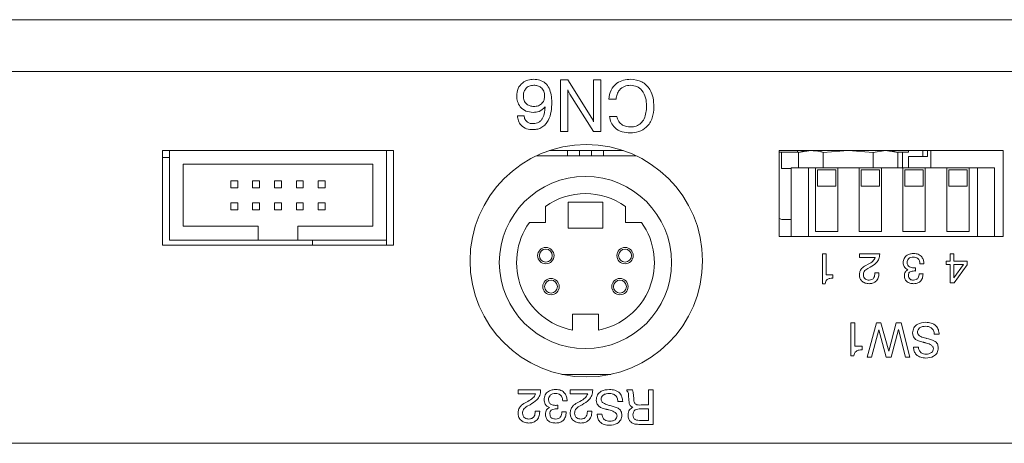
# Model space of a CAD drawing. Header units: millimetres. Extents: x 22 to 278, y 61 to 167.
# Tile 21 of 148: x 65 to 94, y 155 to 167. Entities that reach past the tile are written whole.
import ezdxf

# ---------------------------------------------------------------- set-up
doc = ezdxf.new("R2010")
doc.units = ezdxf.units.MM
doc.layers.get('0').update_dxf_attribs({"lineweight": 15})

msp = doc.modelspace()

# ---------------------------------------------------------------- linework, layer by layer
for p, q in [((54.4814, 167.4294), (128.9814, 167.4294)), ((54.4814, 165.9294), (128.9814, 165.9294)), ((80.6314, 165.6794), (80.8459, 165.6794)), ((80.6314, 164.1794), (80.6314, 165.6794)), ((80.8459, 165.6794), (81.5403, 164.5745)), ((81.5929, 164.4636), (81.5929, 165.6794)), ((81.5929, 165.6794), (81.8044, 165.6794)), ((81.8044, 165.6794), (81.8044, 164.1794)), ((80.8429, 165.3951), (80.8429, 164.1794)), ((81.5878, 164.1794), (80.9069, 165.2689)), ((82.2467, 165.1217), (82.0352, 165.1217)), ((79.3814, 164.6409), (79.5737, 164.6409)), ((82.0544, 164.6217), (82.266, 164.6217)), ((80.8429, 164.1794), (80.6314, 164.1794)), ((81.8044, 164.1794), (81.5878, 164.1794)), ((69.0814, 163.6294), (69.0814, 160.8794)), ((75.7814, 163.6294), (69.0814, 163.6294)), ((69.2814, 163.6294), (69.2814, 161.0294)), ((75.5814, 161.0294), (75.5814, 163.6294)), ((75.7814, 160.8794), (75.7814, 163.6294)), ((79.9363, 163.4794), (82.8264, 163.4794)), ((82.454, 163.6294), (80.3087, 163.6294)), ((80.8314, 163.6294), (80.8314, 163.4794)), ((81.1838, 163.6294), (81.1838, 163.4794)), ((81.5289, 163.6294), (81.5289, 163.4794)), ((81.8814, 163.4794), (81.8814, 163.6294)), ((86.9814, 163.6294), (86.9814, 161.1294)), ((93.4814, 163.6294), (86.9814, 163.6294)), ((87.0514, 163.5794), (86.9814, 163.5794)), ((87.0514, 163.5794), (87.0514, 163.1094)), ((87.5448, 163.5794), (87.0514, 163.5794)), ((87.5064, 163.6294), (87.5064, 163.5794)), ((87.7314, 163.6294), (87.538, 163.5776)), ((87.8988, 163.6294), (87.538, 163.5776)), ((87.538, 163.1294), (87.538, 163.5776)), ((88.9814, 163.6294), (88.2597, 163.5776)), ((88.2597, 163.1294), (88.2597, 163.5776)), ((89.703, 163.5776), (88.9814, 163.6294)), ((90.0639, 163.6294), (89.703, 163.5776)), ((89.703, 163.1294), (89.703, 163.5776)), ((90.4247, 163.5776), (90.0639, 163.6294)), ((90.4247, 163.5776), (90.2314, 163.6294)), ((90.5614, 163.5794), (90.418, 163.5794)), ((90.4247, 163.1294), (90.4247, 163.5776)), ((90.5614, 163.1294), (90.5614, 163.5794)), ((90.7314, 163.5794), (90.5614, 163.5794)), ((90.7314, 163.5794), (90.7314, 163.6294)), ((91.1522, 163.4594), (91.1522, 163.6294)), ((91.2814, 163.4594), (91.2814, 163.6294)), ((91.3814, 163.6294), (91.3814, 163.1294)), ((93.4814, 161.1294), (93.4814, 163.6294)), ((69.0814, 163.4294), (69.2814, 163.4294)), ((75.1814, 163.2294), (69.6814, 163.2294)), ((69.6814, 163.2294), (69.6814, 161.4294)), ((75.1814, 161.4294), (75.1814, 163.2294)), ((90.7314, 163.4594), (91.1522, 163.4594)), ((90.7314, 163.1294), (90.7314, 163.4594)), ((91.1522, 163.4594), (91.2814, 163.4594)), ((87.0514, 163.1094), (87.3314, 163.1094)), ((87.3314, 163.1294), (87.3314, 161.1294)), ((87.3314, 163.1294), (87.8314, 163.1294)), ((87.8314, 163.1294), (87.8314, 161.1294)), ((88.0314, 163.1294), (87.8314, 163.1294)), ((88.0314, 163.1294), (88.0314, 161.2794)), ((88.6814, 163.1294), (88.0314, 163.1294)), ((88.0914, 163.0694), (88.6214, 163.0694)), ((88.0914, 162.5944), (88.0914, 163.0694)), ((88.6214, 163.0694), (88.6214, 162.5944)), ((88.6814, 161.2794), (88.6814, 163.1294)), ((89.3014, 163.1294), (88.6814, 163.1294)), ((89.3014, 163.1294), (89.3014, 161.2794)), ((89.9514, 163.1294), (89.3014, 163.1294)), ((89.3614, 162.5944), (89.3614, 163.0694)), ((89.3614, 163.0694), (89.8914, 163.0694)), ((89.8914, 163.0694), (89.8914, 162.5944)), ((89.9514, 161.2794), (89.9514, 163.1294)), ((90.5714, 163.1294), (89.9514, 163.1294)), ((90.5714, 163.1294), (90.5714, 161.2794)), ((91.2214, 163.1294), (90.5714, 163.1294)), ((90.6314, 163.0694), (91.1614, 163.0694)), ((90.6314, 162.5944), (90.6314, 163.0694)), ((91.1614, 163.0694), (91.1614, 162.5944)), ((91.2214, 161.2794), (91.2214, 163.1294)), ((91.8414, 163.1294), (91.2214, 163.1294)), ((91.8414, 163.1294), (91.8414, 161.2794)), ((92.4914, 163.1294), (91.8414, 163.1294)), ((91.9014, 162.5944), (91.9014, 163.0694)), ((91.9014, 163.0694), (92.4314, 163.0694)), ((92.4314, 163.0694), (92.4314, 162.5944)), ((92.4914, 161.2794), (92.4914, 163.1294)), ((92.7314, 163.1294), (92.4914, 163.1294)), ((92.7314, 161.1294), (92.7314, 163.1294)), ((92.7314, 163.1294), (93.2314, 163.1294)), ((93.2314, 163.1294), (93.2314, 161.1294)), ((71.2614, 162.7469), (71.0614, 162.7469)), ((71.0614, 162.7469), (71.0614, 162.5469)), ((71.2614, 162.5469), (71.2614, 162.7469)), ((71.6964, 162.7469), (71.6964, 162.5469)), ((71.8964, 162.7469), (71.6964, 162.7469)), ((71.8964, 162.5469), (71.8964, 162.7469)), ((72.3314, 162.7469), (72.3314, 162.5469)), ((72.5314, 162.7469), (72.3314, 162.7469)), ((72.5314, 162.5469), (72.5314, 162.7469)), ((72.9664, 162.7469), (72.9664, 162.5469)), ((73.1664, 162.7469), (72.9664, 162.7469)), ((73.1664, 162.5469), (73.1664, 162.7469)), ((73.6014, 162.7469), (73.6014, 162.5469)), ((73.8014, 162.7469), (73.6014, 162.7469)), ((73.8014, 162.5469), (73.8014, 162.7469)), ((71.0614, 162.5469), (71.2614, 162.5469)), ((71.6964, 162.5469), (71.8964, 162.5469)), ((72.3314, 162.5469), (72.5314, 162.5469)), ((72.9664, 162.5469), (73.1664, 162.5469)), ((73.6014, 162.5469), (73.8014, 162.5469)), ((88.6214, 162.5944), (88.0914, 162.5944)), ((89.8914, 162.5944), (89.3614, 162.5944)), ((91.1614, 162.5944), (90.6314, 162.5944)), ((92.4314, 162.5944), (91.9014, 162.5944)), ((71.0614, 162.1119), (71.0614, 161.9119)), ((71.2614, 162.1119), (71.0614, 162.1119)), ((71.2614, 161.9119), (71.2614, 162.1119)), ((71.6964, 162.1119), (71.6964, 161.9119)), ((71.8964, 162.1119), (71.6964, 162.1119)), ((71.8964, 161.9119), (71.8964, 162.1119)), ((72.3314, 162.1119), (72.3314, 161.9119)), ((72.5314, 162.1119), (72.3314, 162.1119)), ((72.5314, 161.9119), (72.5314, 162.1119)), ((73.1664, 162.1119), (72.9664, 162.1119)), ((72.9664, 162.1119), (72.9664, 161.9119)), ((73.1664, 161.9119), (73.1664, 162.1119)), ((73.6014, 162.1119), (73.6014, 161.9119)), ((73.8014, 162.1119), (73.6014, 162.1119)), ((73.8014, 161.9119), (73.8014, 162.1119)), ((81.8564, 162.1294), (80.8564, 162.1294)), ((80.8564, 161.3794), (80.8564, 162.1294)), ((81.8564, 162.1294), (81.8564, 161.3794)), ((71.0614, 161.9119), (71.2614, 161.9119)), ((71.6964, 161.9119), (71.8964, 161.9119)), ((72.3314, 161.9119), (72.5314, 161.9119)), ((72.9664, 161.9119), (73.1664, 161.9119)), ((73.6014, 161.9119), (73.8014, 161.9119)), ((80.1921, 161.5436), (80.1921, 162.0056)), ((82.5206, 162.0056), (82.5206, 161.5436)), ((79.7301, 161.5436), (80.1921, 161.5436)), ((82.5206, 161.5436), (82.9826, 161.5436)), ((87.3314, 161.6294), (87.0814, 161.6294)), ((69.6814, 161.4294), (71.8564, 161.4294)), ((71.8564, 161.4294), (71.8564, 161.0294)), ((73.0064, 161.4294), (73.0064, 161.0294)), ((73.0064, 161.4294), (75.1814, 161.4294)), ((80.8564, 161.3794), (81.8564, 161.3794)), ((88.0314, 161.2794), (88.6814, 161.2794)), ((89.3014, 161.2794), (89.9514, 161.2794)), ((90.5714, 161.2794), (91.2214, 161.2794)), ((91.8414, 161.2794), (92.4914, 161.2794)), ((69.2814, 161.0294), (71.8564, 161.0294)), ((71.8564, 161.0294), (73.0064, 161.0294)), ((73.0064, 161.0294), (75.5814, 161.0294)), ((73.4314, 160.8794), (73.4314, 161.0294)), ((75.5814, 160.8794), (75.5814, 161.0294)), ((86.9814, 161.1294), (93.4814, 161.1294)), ((69.0814, 160.8794), (75.7814, 160.8794)), ((88.2348, 159.764), (88.2348, 160.6294)), ((88.2348, 160.6294), (88.3387, 160.6294)), ((88.3387, 160.6294), (88.3387, 160.0178)), ((89.3087, 160.5255), (89.3087, 160.6294)), ((89.3087, 160.6294), (89.8971, 160.6294)), ((89.8971, 160.6294), (89.8971, 160.6224)), ((91.941, 160.4217), (91.941, 160.6294)), ((91.941, 160.6294), (92.0448, 160.6294)), ((92.0448, 160.6294), (92.0448, 160.4217)), ((89.7666, 160.5255), (89.3087, 160.5255)), ((91.1787, 160.3409), (91.0633, 160.3409)), ((91.1787, 160.3472), (91.1787, 160.3409)), ((91.8256, 160.4217), (91.941, 160.4217)), ((91.8256, 160.3178), (91.8256, 160.4217)), ((92.0448, 160.4217), (92.4371, 160.4217)), ((92.4371, 160.4217), (92.4371, 160.3117)), ((89.4913, 160.2922), (89.5631, 160.3294)), ((89.6202, 160.2436), (89.5483, 160.2034)), ((89.7587, 160.0755), (89.8741, 160.0755)), ((89.7587, 160.0654), (89.7587, 160.0755)), ((89.8741, 160.0755), (89.8741, 160.0606)), ((90.9329, 160.2277), (90.9371, 160.2282)), ((90.9371, 160.2282), (90.9365, 160.1321)), ((91.0402, 160.0525), (91.1556, 160.0525)), ((91.1556, 160.0525), (91.1556, 160.0463)), ((91.941, 160.3178), (91.8256, 160.3178)), ((91.941, 159.7871), (91.941, 160.3178)), ((92.3288, 160.3178), (92.0448, 160.3178)), ((92.0448, 160.3178), (92.0448, 159.9315)), ((92.0448, 159.9315), (92.3288, 160.3178)), ((92.4371, 160.3117), (92.0553, 159.7871)), ((88.3125, 159.764), (88.2348, 159.764)), ((88.3387, 160.0178), (88.5348, 160.0178)), ((88.5348, 160.0178), (88.5348, 159.9255)), ((92.0553, 159.7871), (91.941, 159.7871)), ((81.7314, 158.8794), (80.9814, 158.8794)), ((80.9814, 158.8794), (80.9814, 158.4149)), ((81.7314, 158.8794), (81.7314, 158.4149)), ((89.0583, 157.6678), (89.0583, 158.6294)), ((89.0583, 158.6294), (89.1737, 158.6294)), ((89.1737, 158.6294), (89.1737, 157.9499)), ((89.5326, 157.6294), (89.8019, 158.6294)), ((89.8019, 158.6294), (89.9301, 158.6294)), ((89.9301, 158.6294), (90.1588, 157.8053)), ((90.1588, 157.8053), (90.3788, 158.6294)), ((90.3788, 158.6294), (90.5198, 158.6294)), ((90.5198, 158.6294), (90.7762, 157.6294)), ((89.8696, 158.4237), (89.6635, 157.6294)), ((90.0865, 157.6294), (89.8696, 158.4237)), ((90.4421, 158.4291), (90.2292, 157.6294)), ((90.6456, 157.6294), (90.4421, 158.4291)), ((91.6224, 158.2961), (91.4814, 158.2961)), ((89.1737, 157.9499), (89.3916, 157.9499)), ((89.3916, 157.9499), (89.3916, 157.8473)), ((90.8788, 157.9243), (91.0198, 157.9249)), ((89.1446, 157.6678), (89.0583, 157.6678)), ((89.6635, 157.6294), (89.5326, 157.6294)), ((90.2292, 157.6294), (90.0865, 157.6294)), ((90.7762, 157.6294), (90.6456, 157.6294)), ((82.0889, 157.1294), (80.6738, 157.1294)), ((79.4006, 156.564), (79.4006, 156.6794)), ((79.4006, 156.6794), (80.0544, 156.6794)), ((80.0544, 156.6794), (80.0544, 156.6716)), ((80.9134, 156.564), (80.9134, 156.6794)), ((80.9134, 156.6794), (81.5673, 156.6794)), ((81.5673, 156.6794), (81.5673, 156.6716)), ((82.5544, 156.6794), (82.7171, 156.6794)), ((82.5544, 156.6511), (82.5544, 156.6794)), ((83.1826, 156.6794), (83.3237, 156.6794)), ((83.1826, 156.2435), (83.1826, 156.6794)), ((83.3237, 156.6794), (83.3237, 155.6794)), ((79.9094, 156.564), (79.4006, 156.564)), ((79.6035, 156.3048), (79.6832, 156.3461)), ((80.8237, 156.3589), (80.6955, 156.3589)), ((80.8237, 156.3659), (80.8237, 156.3589)), ((81.4222, 156.564), (80.9134, 156.564)), ((81.1163, 156.3048), (81.1961, 156.3461)), ((82.4391, 156.3461), (82.298, 156.3461)), ((82.6185, 156.3651), (82.6061, 156.5329)), ((82.7477, 156.5434), (82.7477, 156.5392)), ((82.7477, 156.5392), (82.7596, 156.4065)), ((79.7467, 156.2507), (79.6668, 156.206)), ((79.9006, 156.064), (80.0288, 156.064)), ((79.9006, 156.0528), (79.9006, 156.064)), ((80.0288, 156.064), (80.0288, 156.0474)), ((80.5506, 156.2331), (80.5552, 156.2337)), ((80.5552, 156.2337), (80.5546, 156.1269)), ((81.2596, 156.2507), (81.1796, 156.206)), ((81.4134, 156.064), (81.5416, 156.064)), ((81.4134, 156.0528), (81.4134, 156.064)), ((81.5416, 156.064), (81.5416, 156.0474)), ((83.184, 156.1281), (82.9621, 156.1281)), ((82.9723, 156.2435), (83.1826, 156.2435)), ((83.184, 155.7948), (83.184, 156.1281)), ((80.6698, 156.0384), (80.798, 156.0384)), ((80.798, 156.0384), (80.798, 156.0315)), ((81.6955, 155.9743), (81.8365, 155.9749)), ((82.9621, 155.7948), (83.184, 155.7948)), ((83.3237, 155.6794), (82.9407, 155.6794)), ((55.4814, 155.1294), (127.9814, 155.1294)), ((67.2304, 155.1294), (67.2304, 155.1288)), ((68.6279, 155.1294), (68.6279, 155.1288)), ((69.8318, 155.1288), (69.8318, 155.1294)), ((71.3878, 155.1294), (71.3878, 155.1288)), ((71.8901, 155.1294), (71.8901, 155.1288)), ((72.1924, 155.1288), (72.1924, 155.1294)), ((72.3328, 155.1288), (72.3328, 155.1294)), ((72.3747, 155.1294), (72.3747, 155.1288)), ((73.9832, 155.1288), (73.9832, 155.1294)), ((74.0473, 155.1294), (74.0473, 155.1288)), ((75.0683, 155.1288), (75.0683, 155.1294))]:
    msp.add_line(p, q)
for centre, radius in [((81.3814, 160.4294), 3.375), ((81.3564, 160.3794), 2.5), ((80.2064, 160.5794), 0.2375), ((80.2064, 160.5794), 0.1875), ((82.5064, 160.5794), 0.2375), ((82.5064, 160.5794), 0.1875), ((80.3564, 159.6794), 0.2375), ((80.3564, 159.6794), 0.1875), ((82.3564, 159.6794), 0.2375), ((82.3564, 159.6794), 0.1875)]:
    msp.add_circle(centre, radius)
for centre, radius, start, end in [((81.3564, 160.3794), 2, 54.40114, 125.59886), ((81.3564, 160.3794), 2, 144.40114, 259.19308), ((81.3564, 160.3794), 2, 280.80692, 35.59886), ((87.0814, 161.8294), 0.2, 240, 270)]:
    msp.add_arc(centre, radius, start, end)
for points, knots in [([(79.3621, 165.2148), (79.3689, 165.288), (79.3825, 165.434), (79.5157, 165.5988), (79.6841, 165.6871), (79.7985, 165.6948), (79.8558, 165.6986)], [0, 0, 0, 0, 0.2799278, 0.5590839, 0.7792578, 1, 1, 1, 1]), ([(79.8579, 165.5255), (79.8118, 165.5214), (79.7198, 165.513), (79.6161, 165.4286), (79.5613, 165.3221), (79.5567, 165.25), (79.5544, 165.2139)], [0, 0, 0, 0, 0.27995148, 0.55903883, 0.77925291, 1, 1, 1, 1]), ([(79.8558, 165.6986), (79.916, 165.6945), (80.0363, 165.6864), (80.1983, 165.5957), (80.3576, 165.3811), (80.3716, 165.1758), (80.3814, 165.0318)], [0, 0, 0, 0, 0.187308, 0.3739974, 0.5609717, 1, 1, 1, 1]), ([(80.1713, 165.2157), (80.1674, 165.2625), (80.1595, 165.3559), (80.0766, 165.4636), (79.9677, 165.5185), (79.8945, 165.5232), (79.8579, 165.5255)], [0, 0, 0, 0, 0.2801399, 0.5590148, 0.77923, 1, 1, 1, 1]), ([(82.0352, 165.1217), (82.0481, 165.2111), (82.0738, 165.3898), (82.247, 165.5846), (82.4574, 165.6856), (82.5982, 165.6943), (82.6686, 165.6986)], [0, 0, 0, 0, 0.2798315, 0.5589253, 0.7792295, 1, 1, 1, 1]), ([(82.6647, 165.5255), (82.6037, 165.52), (82.4818, 165.5091), (82.342, 165.4018), (82.2626, 165.2644), (82.252, 165.1693), (82.2467, 165.1217)], [0, 0, 0, 0, 0.2799768, 0.559263, 0.779384, 1, 1, 1, 1]), ([(83.1314, 164.9219), (83.1268, 165.0021), (83.1178, 165.1622), (83.0179, 165.367), (82.8546, 165.5055), (82.728, 165.5189), (82.6647, 165.5255)], [0, 0, 0, 0, 0.2809601, 0.5607231, 0.7802809, 1, 1, 1, 1]), ([(82.6686, 165.6986), (82.7806, 165.6867), (83.0041, 165.663), (83.2334, 165.4276), (83.3306, 165.1578), (83.3388, 164.9838), (83.3429, 164.8966)], [0, 0, 0, 0, 0.2794224, 0.5580188, 0.7787433, 1, 1, 1, 1]), ([(79.8366, 164.7371), (79.7653, 164.7435), (79.623, 164.7562), (79.4607, 164.8837), (79.3732, 165.0474), (79.3658, 165.159), (79.3621, 165.2148)], [0, 0, 0, 0, 0.2799912, 0.5591453, 0.7792912, 1, 1, 1, 1]), ([(79.5544, 165.2139), (79.558, 165.1689), (79.5652, 165.079), (79.643, 164.9744), (79.7459, 164.9177), (79.8163, 164.9127), (79.8516, 164.9102)], [0, 0, 0, 0, 0.28027207, 0.55930499, 0.77935798, 1, 1, 1, 1]), ([(79.8516, 164.9102), (79.8987, 164.9134), (79.9925, 164.9199), (80.1052, 164.9968), (80.1641, 165.1052), (80.1689, 165.1789), (80.1713, 165.2157)], [0, 0, 0, 0, 0.2804995, 0.5592968, 0.7792758, 1, 1, 1, 1]), ([(80.9069, 165.2689), (80.8932, 165.2916), (80.8687, 165.3321), (80.8508, 165.3759), (80.8429, 165.3951)], [0, 0, 0, 0, 0.56014951, 1, 1, 1, 1]), ([(80.3814, 165.0318), (80.378, 164.9413), (80.3713, 164.7605), (80.3043, 164.5399), (80.2027, 164.3886), (80.0985, 164.2992), (79.9711, 164.2452), (79.8804, 164.2398), (79.8351, 164.2371)], [0, 0, 0, 0, 0.2503165, 0.5000029, 0.6250964, 0.7500524, 0.8749403, 1, 1, 1, 1]), ([(82.6665, 164.314), (82.7206, 164.3181), (82.8287, 164.3262), (82.9708, 164.414), (83.1096, 164.6087), (83.1224, 164.7928), (83.1314, 164.9219)], [0, 0, 0, 0, 0.1871527, 0.3737701, 0.5608204, 1, 1, 1, 1]), ([(79.8351, 164.2371), (79.7711, 164.2411), (79.6436, 164.2491), (79.4866, 164.3475), (79.4008, 164.4916), (79.3878, 164.5911), (79.3814, 164.6409)], [0, 0, 0, 0, 0.2804859, 0.5594289, 0.7793728, 1, 1, 1, 1]), ([(79.5737, 164.6409), (79.5796, 164.6042), (79.5915, 164.5309), (79.6633, 164.4498), (79.753, 164.4146), (79.8109, 164.4116), (79.8399, 164.4102)], [0, 0, 0, 0, 0.280255, 0.5589158, 0.7791093, 1, 1, 1, 1]), ([(80.1891, 164.8987), (80.133, 164.8461), (80.0327, 164.7519), (79.8967, 164.7416), (79.8366, 164.7371)], [0, 0, 0, 0, 0.5584155, 1, 1, 1, 1]), ([(79.8399, 164.4102), (79.8967, 164.4168), (79.9822, 164.4269), (80.0693, 164.5014), (80.1634, 164.6419), (80.1777, 164.7847), (80.1891, 164.8987)], [0, 0, 0, 0, 0.2488805, 0.3743646, 0.5000206, 1, 1, 1, 1]), ([(82.6533, 164.1409), (82.5737, 164.1463), (82.4147, 164.1571), (82.2169, 164.2704), (82.0901, 164.4369), (82.0663, 164.5601), (82.0544, 164.6217)], [0, 0, 0, 0, 0.2804356, 0.5598523, 0.7797494, 1, 1, 1, 1]), ([(82.266, 164.6217), (82.2799, 164.5715), (82.3078, 164.4712), (82.4493, 164.3366), (82.5842, 164.3226), (82.6665, 164.314)], [0, 0, 0, 0, 0.2809587, 0.561123, 1, 1, 1, 1]), ([(83.3429, 164.8966), (83.3355, 164.7882), (83.3207, 164.572), (83.1524, 164.3082), (82.9085, 164.1597), (82.7385, 164.1472), (82.6533, 164.1409)], [0, 0, 0, 0, 0.2805591, 0.5596608, 0.7795052, 1, 1, 1, 1]), ([(81.5403, 164.5745), (81.5515, 164.5545), (81.5715, 164.5187), (81.5864, 164.4805), (81.5929, 164.4636)], [0, 0, 0, 0, 0.5599565, 1, 1, 1, 1]), ([(88.2597, 163.5776), (88.2295, 163.5853), (88.1099, 163.6162), (87.9892, 163.6237), (87.8988, 163.6294)], [0, 0, 0, 0, 0.2516731, 1, 1, 1, 1]), ([(89.8971, 160.6224), (89.8936, 160.5755), (89.8865, 160.482), (89.7881, 160.34), (89.6839, 160.2802), (89.6202, 160.2436)], [0, 0, 0, 0, 0.2799963, 0.5591981, 1, 1, 1, 1]), ([(90.5787, 160.3736), (90.5835, 160.417), (90.5933, 160.5039), (90.6833, 160.5938), (90.7869, 160.6356), (90.8547, 160.6391), (90.8886, 160.6409)], [0, 0, 0, 0, 0.27936074, 0.55833196, 0.77891409, 1, 1, 1, 1]), ([(90.8886, 160.6409), (90.9324, 160.6372), (91.0198, 160.6297), (91.1206, 160.5519), (91.1722, 160.4501), (91.1765, 160.3815), (91.1787, 160.3472)], [0, 0, 0, 0, 0.28011621, 0.55900365, 0.77919651, 1, 1, 1, 1]), ([(89.5631, 160.3294), (89.6127, 160.3549), (89.7008, 160.4003), (89.7466, 160.4874), (89.7666, 160.5255)], [0, 0, 0, 0, 0.5626058, 1, 1, 1, 1]), ([(90.716, 160.1671), (90.6933, 160.1774), (90.6479, 160.198), (90.5892, 160.2696), (90.5827, 160.3342), (90.5787, 160.3736)], [0, 0, 0, 0, 0.2809024, 0.561113, 1, 1, 1, 1]), ([(90.8772, 160.5371), (90.8511, 160.5354), (90.7991, 160.5321), (90.7346, 160.4931), (90.6985, 160.4343), (90.6955, 160.3934), (90.6941, 160.3728)], [0, 0, 0, 0, 0.2806638, 0.5597614, 0.7795331, 1, 1, 1, 1]), ([(90.6941, 160.3728), (90.6967, 160.3479), (90.702, 160.298), (90.7716, 160.2332), (90.8359, 160.2285), (90.8752, 160.2255)], [0, 0, 0, 0, 0.28026521, 0.55971951, 1, 1, 1, 1]), ([(91.0633, 160.3409), (91.0608, 160.3695), (91.0559, 160.4266), (91.0114, 160.497), (90.9447, 160.5328), (90.8998, 160.5357), (90.8772, 160.5371)], [0, 0, 0, 0, 0.2806915, 0.5594019, 0.7792757, 1, 1, 1, 1]), ([(89.3087, 160.0205), (89.3112, 160.0529), (89.3163, 160.1177), (89.3765, 160.221), (89.4477, 160.2652), (89.4913, 160.2922)], [0, 0, 0, 0, 0.280304, 0.5602104, 1, 1, 1, 1]), ([(89.5483, 160.2034), (89.511, 160.1788), (89.4591, 160.1444), (89.4275, 160.0711), (89.4252, 160.0368), (89.4241, 160.0196)], [0, 0, 0, 0, 0.5581223, 0.7790324, 1, 1, 1, 1]), ([(89.8741, 160.0606), (89.8709, 160.0169), (89.8646, 159.9298), (89.7924, 159.8259), (89.6922, 159.7708), (89.6238, 159.7663), (89.5896, 159.764)], [0, 0, 0, 0, 0.2804185, 0.559343, 0.7793301, 1, 1, 1, 1]), ([(89.5923, 159.8678), (89.6198, 159.8708), (89.6747, 159.8766), (89.7482, 159.9511), (89.7547, 160.0221), (89.7587, 160.0654)], [0, 0, 0, 0, 0.28055395, 0.56028728, 1, 1, 1, 1]), ([(90.6133, 159.9944), (90.6144, 160.0143), (90.6168, 160.0541), (90.6449, 160.1222), (90.6891, 160.1501), (90.716, 160.1671)], [0, 0, 0, 0, 0.2814183, 0.5622336, 1, 1, 1, 1]), ([(90.9005, 160.1332), (90.8797, 160.1326), (90.8383, 160.1313), (90.7868, 160.117), (90.7541, 160.0904), (90.7324, 160.054), (90.7301, 160.0224), (90.7287, 160.0014)], [0, 0, 0, 0, 0.2507858, 0.5005292, 0.62557, 0.7505943, 1, 1, 1, 1]), ([(90.8752, 160.2255), (90.886, 160.2258), (90.9053, 160.2262), (90.9245, 160.2273), (90.9329, 160.2277)], [0, 0, 0, 0, 0.5599861, 1, 1, 1, 1]), ([(90.8774, 159.8678), (90.904, 159.8698), (90.9569, 159.8737), (91.0154, 159.9258), (91.0375, 159.9906), (91.0393, 160.0318), (91.0402, 160.0525)], [0, 0, 0, 0, 0.2802023, 0.5580253, 0.7786557, 1, 1, 1, 1]), ([(90.9365, 160.1321), (90.9298, 160.1326), (90.9178, 160.1333), (90.9058, 160.1333), (90.9005, 160.1332)], [0, 0, 0, 0, 0.5599707, 1, 1, 1, 1]), ([(88.5348, 159.9255), (88.5062, 159.9241), (88.449, 159.9212), (88.3718, 159.8917), (88.3243, 159.831), (88.3165, 159.7864), (88.3125, 159.764)], [0, 0, 0, 0, 0.2810642, 0.5603627, 0.7796786, 1, 1, 1, 1]), ([(89.5896, 159.764), (89.5494, 159.767), (89.4691, 159.7729), (89.3726, 159.8366), (89.3161, 159.9259), (89.3112, 159.989), (89.3087, 160.0205)], [0, 0, 0, 0, 0.2804256, 0.5596865, 0.7795834, 1, 1, 1, 1]), ([(89.4241, 160.0196), (89.4265, 159.9956), (89.4315, 159.9475), (89.4792, 159.8961), (89.5359, 159.8709), (89.5735, 159.8689), (89.5923, 159.8678)], [0, 0, 0, 0, 0.2795814, 0.558527, 0.7790218, 1, 1, 1, 1]), ([(90.8884, 159.764), (90.8503, 159.766), (90.7744, 159.77), (90.6771, 159.8206), (90.6201, 159.9045), (90.6156, 159.9644), (90.6133, 159.9944)], [0, 0, 0, 0, 0.280903, 0.5601602, 0.7797064, 1, 1, 1, 1]), ([(90.7287, 160.0014), (90.7304, 159.98), (90.7338, 159.9372), (90.7755, 159.8899), (90.8273, 159.8702), (90.8607, 159.8686), (90.8774, 159.8678)], [0, 0, 0, 0, 0.2799727, 0.5582824, 0.7787932, 1, 1, 1, 1]), ([(91.1556, 160.0463), (91.1525, 160.0051), (91.1463, 159.923), (91.0791, 159.8246), (90.9853, 159.7708), (90.9207, 159.7663), (90.8884, 159.764)], [0, 0, 0, 0, 0.2803786, 0.5594239, 0.7793742, 1, 1, 1, 1]), ([(90.8532, 158.3335), (90.8596, 158.3854), (90.8726, 158.4892), (91.0184, 158.6223), (91.1518, 158.6347), (91.2334, 158.6422)], [0, 0, 0, 0, 0.2800179, 0.5600077, 1, 1, 1, 1]), ([(91.2334, 158.6422), (91.2884, 158.6389), (91.3982, 158.6324), (91.5352, 158.5503), (91.6087, 158.4251), (91.6178, 158.3391), (91.6224, 158.2961)], [0, 0, 0, 0, 0.28065723, 0.55942933, 0.77929757, 1, 1, 1, 1]), ([(90.9357, 158.147), (90.9088, 158.177), (90.8608, 158.2307), (90.8555, 158.302), (90.8532, 158.3335)], [0, 0, 0, 0, 0.55829363, 1, 1, 1, 1]), ([(91.233, 158.5268), (91.2017, 158.5252), (91.1392, 158.5221), (91.0576, 158.4866), (91.002, 158.4236), (90.9968, 158.3741), (90.9942, 158.3493)], [0, 0, 0, 0, 0.2810922, 0.560896, 0.7803115, 1, 1, 1, 1]), ([(90.9942, 158.3493), (90.9958, 158.3361), (90.999, 158.3096), (91.0306, 158.2654), (91.1091, 158.2137), (91.1859, 158.1928), (91.2372, 158.1789)], [0, 0, 0, 0, 0.1246741, 0.2496046, 0.4993263, 1, 1, 1, 1]), ([(91.4814, 158.2961), (91.4774, 158.3319), (91.4695, 158.4034), (91.4015, 158.4826), (91.3171, 158.5218), (91.261, 158.5252), (91.233, 158.5268)], [0, 0, 0, 0, 0.2798962, 0.5588101, 0.7791193, 1, 1, 1, 1]), ([(91.151, 158.0655), (91.1086, 158.0751), (91.0329, 158.0923), (90.9653, 158.1303), (90.9357, 158.147)], [0, 0, 0, 0, 0.5609071, 1, 1, 1, 1]), ([(91.1653, 158.0621), (91.1626, 158.0626), (91.1578, 158.0636), (91.1531, 158.0649), (91.151, 158.0655)], [0, 0, 0, 0, 0.5599395, 1, 1, 1, 1]), ([(91.2191, 158.0487), (91.2091, 158.0512), (91.1911, 158.0558), (91.1732, 158.0601), (91.1653, 158.0621)], [0, 0, 0, 0, 0.5599994, 1, 1, 1, 1]), ([(91.4557, 157.8776), (91.4543, 157.8907), (91.4514, 157.9168), (91.4221, 157.9616), (91.3456, 158.0144), (91.2697, 158.035), (91.2191, 158.0487)], [0, 0, 0, 0, 0.12479011, 0.24981432, 0.49949305, 1, 1, 1, 1]), ([(91.2372, 158.1789), (91.2414, 158.1779), (91.2488, 158.1761), (91.2563, 158.1744), (91.2596, 158.1737)], [0, 0, 0, 0, 0.56000007, 1, 1, 1, 1]), ([(91.2596, 158.1737), (91.3382, 158.1548), (91.4364, 158.1312), (91.5375, 158.065), (91.587, 157.9997), (91.5929, 157.9389), (91.5967, 157.8984)], [0, 0, 0, 0, 0.5009429, 0.6261882, 0.7512681, 1, 1, 1, 1]), ([(89.3916, 157.8473), (89.3598, 157.8457), (89.2963, 157.8425), (89.2104, 157.8097), (89.1578, 157.7423), (89.149, 157.6927), (89.1446, 157.6678)], [0, 0, 0, 0, 0.28106422, 0.56036273, 0.77967856, 1, 1, 1, 1]), ([(91.2374, 157.6037), (91.1864, 157.607), (91.0848, 157.6134), (90.959, 157.6899), (90.8884, 157.8043), (90.882, 157.8842), (90.8788, 157.9243)], [0, 0, 0, 0, 0.2806505, 0.5597011, 0.7794924, 1, 1, 1, 1]), ([(91.0198, 157.9249), (91.0242, 157.8927), (91.0328, 157.8287), (91.0933, 157.7568), (91.1703, 157.7231), (91.2207, 157.7204), (91.246, 157.7191)], [0, 0, 0, 0, 0.2802657, 0.5588871, 0.7790956, 1, 1, 1, 1]), ([(91.5967, 157.8984), (91.5904, 157.8494), (91.5777, 157.7512), (91.4408, 157.6243), (91.3145, 157.6115), (91.2374, 157.6037)], [0, 0, 0, 0, 0.2800418, 0.5602697, 1, 1, 1, 1]), ([(91.246, 157.7191), (91.2736, 157.7206), (91.3287, 157.7237), (91.3997, 157.7567), (91.4486, 157.8122), (91.4533, 157.8558), (91.4557, 157.8776)], [0, 0, 0, 0, 0.2809951, 0.5608139, 0.780346, 1, 1, 1, 1]), ([(80.0544, 156.6716), (80.0505, 156.6195), (80.0426, 156.5156), (79.9333, 156.3579), (79.8176, 156.2914), (79.7467, 156.2507)], [0, 0, 0, 0, 0.2799963, 0.5591981, 1, 1, 1, 1]), ([(80.157, 156.3951), (80.1624, 156.4434), (80.1732, 156.54), (80.2732, 156.6399), (80.3884, 156.6862), (80.4637, 156.6902), (80.5014, 156.6922)], [0, 0, 0, 0, 0.2793607, 0.558332, 0.7789141, 1, 1, 1, 1]), ([(80.5014, 156.6922), (80.55, 156.688), (80.6472, 156.6797), (80.7591, 156.5933), (80.8165, 156.4802), (80.8213, 156.404), (80.8237, 156.3659)], [0, 0, 0, 0, 0.2801162, 0.5590037, 0.7791965, 1, 1, 1, 1]), ([(81.5673, 156.6716), (81.5633, 156.6195), (81.5554, 156.5156), (81.4461, 156.3579), (81.3304, 156.2914), (81.2596, 156.2507)], [0, 0, 0, 0, 0.2799963, 0.5591981, 1, 1, 1, 1]), ([(81.6698, 156.3835), (81.6763, 156.4354), (81.6892, 156.5392), (81.835, 156.6723), (81.9685, 156.6847), (82.05, 156.6922)], [0, 0, 0, 0, 0.2800179, 0.5600077, 1, 1, 1, 1]), ([(82.05, 156.6922), (82.1051, 156.6889), (82.2148, 156.6824), (82.3519, 156.6003), (82.4254, 156.4751), (82.4345, 156.3891), (82.4391, 156.3461)], [0, 0, 0, 0, 0.2806572, 0.5594293, 0.7792976, 1, 1, 1, 1]), ([(82.6061, 156.5329), (82.604, 156.5583), (82.601, 156.5935), (82.5799, 156.635), (82.5629, 156.6458), (82.5544, 156.6511)], [0, 0, 0, 0, 0.56075082, 0.78062897, 1, 1, 1, 1]), ([(82.7171, 156.6794), (82.7262, 156.6548), (82.7425, 156.6107), (82.7461, 156.564), (82.7477, 156.5434)], [0, 0, 0, 0, 0.5584111, 1, 1, 1, 1]), ([(79.6832, 156.3461), (79.7384, 156.3744), (79.8363, 156.4249), (79.8872, 156.5217), (79.9094, 156.564)], [0, 0, 0, 0, 0.5626058, 1, 1, 1, 1]), ([(80.3096, 156.1658), (80.2844, 156.1772), (80.2339, 156.2001), (80.1687, 156.2797), (80.1614, 156.3514), (80.157, 156.3951)], [0, 0, 0, 0, 0.2809024, 0.561113, 1, 1, 1, 1]), ([(80.4887, 156.5768), (80.4597, 156.575), (80.4019, 156.5713), (80.3302, 156.5279), (80.2901, 156.4627), (80.2868, 156.4171), (80.2852, 156.3943)], [0, 0, 0, 0, 0.2806638, 0.5597614, 0.7795331, 1, 1, 1, 1]), ([(80.2852, 156.3943), (80.2882, 156.3666), (80.2941, 156.3111), (80.3714, 156.2392), (80.4428, 156.2339), (80.4865, 156.2307)], [0, 0, 0, 0, 0.2802652, 0.5597195, 1, 1, 1, 1]), ([(80.6955, 156.3589), (80.6927, 156.3907), (80.6873, 156.454), (80.6378, 156.5322), (80.5637, 156.5721), (80.5138, 156.5752), (80.4887, 156.5768)], [0, 0, 0, 0, 0.2806915, 0.5594019, 0.7792757, 1, 1, 1, 1]), ([(81.1961, 156.3461), (81.2512, 156.3744), (81.3491, 156.4249), (81.4, 156.5217), (81.4222, 156.564)], [0, 0, 0, 0, 0.5626058, 1, 1, 1, 1]), ([(81.7524, 156.197), (81.7255, 156.227), (81.6774, 156.2807), (81.6722, 156.352), (81.6698, 156.3835)], [0, 0, 0, 0, 0.5582936, 1, 1, 1, 1]), ([(82.0496, 156.5768), (82.0183, 156.5752), (81.9559, 156.5721), (81.8743, 156.5366), (81.8187, 156.4736), (81.8135, 156.4241), (81.8108, 156.3993)], [0, 0, 0, 0, 0.2810922, 0.560896, 0.7803115, 1, 1, 1, 1]), ([(81.8108, 156.3993), (81.8125, 156.3861), (81.8157, 156.3596), (81.8473, 156.3154), (81.9258, 156.2637), (82.0026, 156.2428), (82.0538, 156.2289)], [0, 0, 0, 0, 0.1246741, 0.2496046, 0.4993263, 1, 1, 1, 1]), ([(82.298, 156.3461), (82.2941, 156.3819), (82.2862, 156.4534), (82.2182, 156.5326), (82.1338, 156.5718), (82.0777, 156.5752), (82.0496, 156.5768)], [0, 0, 0, 0, 0.2798962, 0.5588101, 0.7791193, 1, 1, 1, 1]), ([(82.7313, 156.177), (82.7099, 156.1847), (82.6672, 156.2002), (82.6249, 156.273), (82.6209, 156.3301), (82.6185, 156.3651)], [0, 0, 0, 0, 0.27998623, 0.55832885, 1, 1, 1, 1]), ([(82.7596, 156.4065), (82.7621, 156.3802), (82.766, 156.3406), (82.7834, 156.2893), (82.8459, 156.2352), (82.9161, 156.2398), (82.9723, 156.2435)], [0, 0, 0, 0, 0.2510402, 0.3764248, 0.5003947, 1, 1, 1, 1]), ([(79.4006, 156.0029), (79.4034, 156.0389), (79.4091, 156.1108), (79.4759, 156.2256), (79.5551, 156.2748), (79.6035, 156.3048)], [0, 0, 0, 0, 0.280304, 0.5602104, 1, 1, 1, 1]), ([(79.6668, 156.206), (79.6255, 156.1787), (79.5677, 156.1405), (79.5326, 156.0591), (79.5301, 156.021), (79.5288, 156.0019)], [0, 0, 0, 0, 0.5581223, 0.7790324, 1, 1, 1, 1]), ([(80.0288, 156.0474), (80.0253, 155.9989), (80.0183, 155.9021), (79.9381, 155.7866), (79.8267, 155.7254), (79.7507, 155.7204), (79.7127, 155.7178)], [0, 0, 0, 0, 0.2804185, 0.55934305, 0.7793301, 1, 1, 1, 1]), ([(79.7157, 155.8332), (79.7463, 155.8365), (79.8073, 155.8429), (79.889, 155.9257), (79.8962, 156.0046), (79.9006, 156.0528)], [0, 0, 0, 0, 0.280554, 0.5602873, 1, 1, 1, 1]), ([(80.1955, 155.9739), (80.1967, 155.996), (80.1993, 156.0401), (80.2306, 156.1158), (80.2797, 156.1469), (80.3096, 156.1658)], [0, 0, 0, 0, 0.2814183, 0.5622336, 1, 1, 1, 1]), ([(80.5146, 156.1281), (80.4915, 156.1274), (80.4455, 156.126), (80.3882, 156.1101), (80.3519, 156.0805), (80.3278, 156.04), (80.3253, 156.005), (80.3237, 155.9817)], [0, 0, 0, 0, 0.2507858, 0.5005292, 0.62557, 0.7505943, 1, 1, 1, 1]), ([(80.4865, 156.2307), (80.4985, 156.2309), (80.5199, 156.2315), (80.5412, 156.2326), (80.5506, 156.2331)], [0, 0, 0, 0, 0.5599861, 1, 1, 1, 1]), ([(80.5546, 156.1269), (80.5472, 156.1274), (80.5338, 156.1282), (80.5205, 156.1281), (80.5146, 156.1281)], [0, 0, 0, 0, 0.5599707, 1, 1, 1, 1]), ([(80.9134, 156.0029), (80.9163, 156.0389), (80.9219, 156.1108), (80.9887, 156.2256), (81.0679, 156.2748), (81.1163, 156.3048)], [0, 0, 0, 0, 0.280304, 0.5602104, 1, 1, 1, 1]), ([(81.1796, 156.206), (81.1383, 156.1787), (81.0806, 156.1405), (81.0454, 156.0591), (81.0429, 156.021), (81.0416, 156.0019)], [0, 0, 0, 0, 0.5581223, 0.7790324, 1, 1, 1, 1]), ([(81.5416, 156.0474), (81.5381, 155.9989), (81.5311, 155.9021), (81.4509, 155.7866), (81.3395, 155.7254), (81.2635, 155.7204), (81.2255, 155.7178)], [0, 0, 0, 0, 0.2804185, 0.559343, 0.7793301, 1, 1, 1, 1]), ([(81.2285, 155.8332), (81.2591, 155.8365), (81.3202, 155.8429), (81.4018, 155.9257), (81.409, 156.0046), (81.4134, 156.0528)], [0, 0, 0, 0, 0.280554, 0.5602873, 1, 1, 1, 1]), ([(81.9677, 156.1155), (81.9252, 156.1251), (81.8495, 156.1423), (81.782, 156.1803), (81.7524, 156.197)], [0, 0, 0, 0, 0.5609071, 1, 1, 1, 1]), ([(81.9819, 156.1121), (81.9792, 156.1126), (81.9745, 156.1136), (81.9698, 156.1149), (81.9677, 156.1155)], [0, 0, 0, 0, 0.5599395, 1, 1, 1, 1]), ([(82.0358, 156.0987), (82.0258, 156.1012), (82.0078, 156.1058), (81.9898, 156.1101), (81.9819, 156.1121)], [0, 0, 0, 0, 0.55999938, 1, 1, 1, 1]), ([(82.2724, 155.9276), (82.271, 155.9407), (82.2681, 155.9668), (82.2388, 156.0116), (82.1622, 156.0644), (82.0864, 156.085), (82.0358, 156.0987)], [0, 0, 0, 0, 0.1247901, 0.2498143, 0.4994931, 1, 1, 1, 1]), ([(82.0538, 156.2289), (82.058, 156.2279), (82.0655, 156.2261), (82.073, 156.2244), (82.0763, 156.2237)], [0, 0, 0, 0, 0.5600001, 1, 1, 1, 1]), ([(82.0763, 156.2237), (82.1549, 156.2048), (82.2531, 156.1812), (82.3542, 156.115), (82.4037, 156.0497), (82.4095, 155.9889), (82.4134, 155.9484)], [0, 0, 0, 0, 0.5009429, 0.6261882, 0.7512681, 1, 1, 1, 1]), ([(82.5929, 155.9522), (82.5945, 155.9784), (82.5978, 156.0306), (82.6377, 156.1188), (82.6959, 156.1549), (82.7313, 156.177)], [0, 0, 0, 0, 0.2811229, 0.5617165, 1, 1, 1, 1]), ([(82.9621, 156.1281), (82.9046, 156.127), (82.8327, 156.1256), (82.7664, 156.0733), (82.7382, 156.0243), (82.7356, 155.9824), (82.7339, 155.9544)], [0, 0, 0, 0, 0.4987204, 0.624089, 0.7495779, 1, 1, 1, 1]), ([(79.7127, 155.7178), (79.668, 155.7211), (79.5789, 155.7277), (79.4716, 155.7985), (79.4089, 155.8977), (79.4034, 155.9678), (79.4006, 156.0029)], [0, 0, 0, 0, 0.2804256, 0.55968652, 0.77958343, 1, 1, 1, 1]), ([(79.5288, 156.0019), (79.5316, 155.9752), (79.5371, 155.9218), (79.5901, 155.8647), (79.6531, 155.8366), (79.6948, 155.8344), (79.7157, 155.8332)], [0, 0, 0, 0, 0.2795814, 0.558527, 0.7790218, 1, 1, 1, 1]), ([(80.5012, 155.7178), (80.4589, 155.7201), (80.3745, 155.7245), (80.2664, 155.7807), (80.2031, 155.8739), (80.198, 155.9405), (80.1955, 155.9739)], [0, 0, 0, 0, 0.280903, 0.5601602, 0.7797064, 1, 1, 1, 1]), ([(80.3237, 155.9817), (80.3256, 155.9578), (80.3294, 155.9102), (80.3757, 155.8577), (80.4333, 155.8359), (80.4704, 155.8341), (80.4889, 155.8332)], [0, 0, 0, 0, 0.2799727, 0.5582824, 0.7787932, 1, 1, 1, 1]), ([(80.4889, 155.8332), (80.5185, 155.8354), (80.5773, 155.8397), (80.6423, 155.8976), (80.6668, 155.9696), (80.6688, 156.0154), (80.6698, 156.0384)], [0, 0, 0, 0, 0.2802023, 0.5580253, 0.7786557, 1, 1, 1, 1]), ([(80.798, 156.0315), (80.7946, 155.9858), (80.7877, 155.8945), (80.713, 155.7851), (80.6088, 155.7254), (80.5371, 155.7204), (80.5012, 155.7178)], [0, 0, 0, 0, 0.2803786, 0.5594239, 0.7793742, 1, 1, 1, 1]), ([(81.2255, 155.7178), (81.1808, 155.7211), (81.0917, 155.7277), (80.9845, 155.7985), (80.9217, 155.8977), (80.9162, 155.9678), (80.9134, 156.0029)], [0, 0, 0, 0, 0.2804256, 0.5596865, 0.7795834, 1, 1, 1, 1]), ([(81.0416, 156.0019), (81.0444, 155.9752), (81.0499, 155.9218), (81.1029, 155.8647), (81.1659, 155.8366), (81.2076, 155.8344), (81.2285, 155.8332)], [0, 0, 0, 0, 0.2795814, 0.558527, 0.7790218, 1, 1, 1, 1]), ([(82.054, 155.6537), (82.0031, 155.657), (81.9015, 155.6634), (81.7757, 155.7399), (81.705, 155.8543), (81.6987, 155.9342), (81.6955, 155.9743)], [0, 0, 0, 0, 0.2806505, 0.5597011, 0.7794924, 1, 1, 1, 1]), ([(81.8365, 155.9749), (81.8408, 155.9427), (81.8495, 155.8787), (81.91, 155.8068), (81.9869, 155.7731), (82.0374, 155.7704), (82.0626, 155.7691)], [0, 0, 0, 0, 0.2802657, 0.5588871, 0.7790956, 1, 1, 1, 1]), ([(82.4134, 155.9484), (82.4071, 155.8994), (82.3943, 155.8012), (82.2575, 155.6743), (82.1312, 155.6615), (82.054, 155.6537)], [0, 0, 0, 0, 0.2800418, 0.5602697, 1, 1, 1, 1]), ([(82.0626, 155.7691), (82.0903, 155.7706), (82.1454, 155.7737), (82.2164, 155.8067), (82.2653, 155.8622), (82.27, 155.9058), (82.2724, 155.9276)], [0, 0, 0, 0, 0.2809951, 0.5608139, 0.780346, 1, 1, 1, 1]), ([(82.7219, 155.7142), (82.6996, 155.729), (82.655, 155.7584), (82.6031, 155.8417), (82.5968, 155.9103), (82.5929, 155.9522)], [0, 0, 0, 0, 0.2803693, 0.5606242, 1, 1, 1, 1]), ([(82.7339, 155.9544), (82.7357, 155.9272), (82.7384, 155.8863), (82.7681, 155.8396), (82.8374, 155.7951), (82.9067, 155.7949), (82.9621, 155.7948)], [0, 0, 0, 0, 0.2499136, 0.3751179, 0.5002848, 1, 1, 1, 1]), ([(82.9407, 155.6794), (82.9153, 155.6796), (82.8735, 155.68), (82.8155, 155.6844), (82.7668, 155.6936), (82.7369, 155.7074), (82.7219, 155.7142)], [0, 0, 0, 0, 0.3401808, 0.5602419, 0.7801756, 1, 1, 1, 1])]:
    msp.add_open_spline(points, degree=3, knots=knots)

doc.saveas('drawing.dxf')
